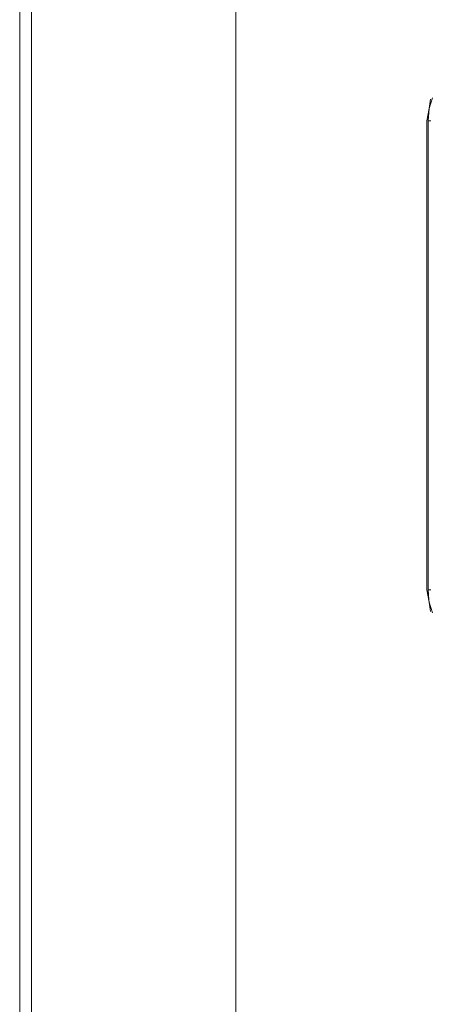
# Model space of a CAD drawing. Header units: millimetres. Extents: x -261 to 187, y -214 to 106.
# Tile 64 of 256: x -221.961 to -221.66, y -155.485 to -154.762. Entities that reach past the tile are written whole.
import ezdxf

# ---------------------------------------------------------------- set-up
doc = ezdxf.new("R2010")
doc.units = ezdxf.units.MM
doc.header["$LTSCALE"] = 0.005
doc.header["$MEASUREMENT"] = 0
for name, color, linetype, lineweight in [('IFC-Elemento de mobília-Contorno', 9, 'Continuous', 5), ('IFC-Parede-Contorno', 9, 'Continuous', 5), ('IFC-Viga-Contorno', 9, 'Continuous', 5)]:
    doc.layers.add(name, color=color, linetype=linetype, lineweight=lineweight)

msp = doc.modelspace()

# ---------------------------------------------------------------- linework, layer by layer
at = {"layer": 'IFC-Elemento de mobília-Contorno', "lineweight": 5}
for p, q in [((-221.66051, -154.82747), (-221.65807, -154.81975)), ((-221.66051, -154.82747), (-221.65938, -154.82076)), ((-221.66213, -154.83665), (-221.66051, -154.82747)), ((-221.66125, -154.83665), (-221.66051, -154.82747)), ((-221.66213, -155.18062), (-221.66213, -154.83665)), ((-221.66125, -155.18062), (-221.66125, -154.83665)), ((-221.66125, -154.83665), (-221.65913, -154.83665)), ((-221.66213, -155.18062), (-221.66051, -155.1898)), ((-221.66125, -155.18062), (-221.66065, -155.18809)), ((-221.66125, -155.18062), (-221.65913, -155.18062)), ((-221.66065, -155.1881), (-221.66065, -155.18809)), ((-221.66065, -155.1881), (-221.66051, -155.1898)), ((-221.66051, -155.1898), (-221.65807, -155.19753)), ((-221.66051, -155.1898), (-221.65938, -155.19652))]:
    msp.add_line(p, q, dxfattribs=at)
at = {"layer": 'IFC-Parede-Contorno', "lineweight": 5}
msp.add_line((-221.96072, -155.7504), (-221.96072, -154.21096), dxfattribs=at)
at = {"layer": 'IFC-Viga-Contorno', "lineweight": 5}
for p, q in [((-221.8021, -155.85858), (-221.8021, -153.51452)), ((-221.95209, -155.85858), (-221.95209, -154.01601))]:
    msp.add_line(p, q, dxfattribs=at)

doc.saveas('drawing.dxf')
